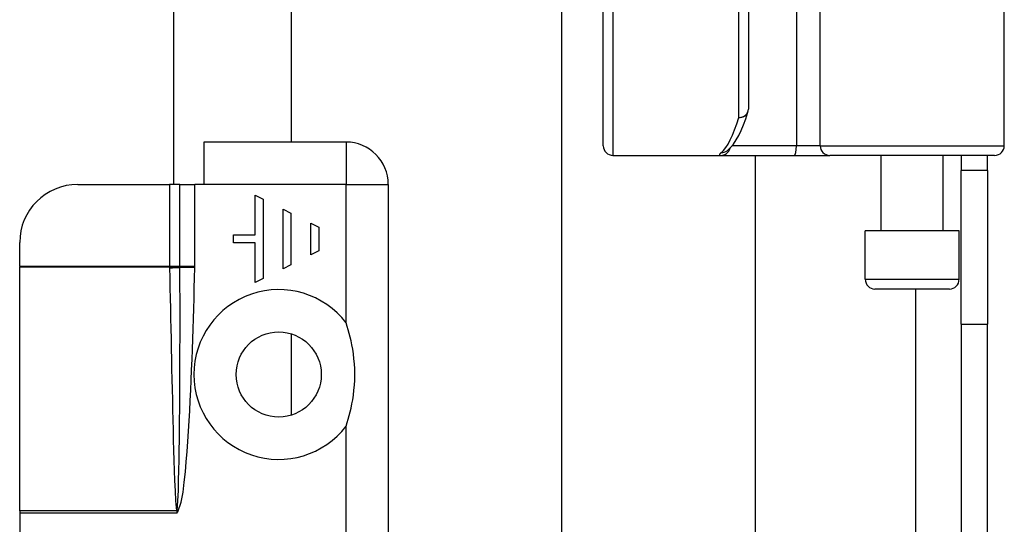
# Model space of a CAD drawing. Header units: inches. Extents: x 3 to 112, y 6 to 61.
# Tile 37 of 140: x 21.3 to 23.3, y 15.62 to 16.64. Entities that reach past the tile are written whole.
import ezdxf

# ---------------------------------------------------------------- set-up
doc = ezdxf.new("R2010")
doc.units = ezdxf.units.IN
doc.header["$MEASUREMENT"] = 0
doc.layers.add('Visible Edges(ANSI)', color=7, linetype='Continuous', lineweight=25)
doc.layers.add('Visible Tangent Edges(ANSI)', color=7, linetype='Continuous', lineweight=25)

msp = doc.modelspace()

# ---------------------------------------------------------------- linework, layer by layer
at = {"layer": 'Visible Edges(ANSI)'}
for p, q in [((21.6101, 20.1689), (21.6101, 16.3097)), ((21.8493, 20.0829), (21.8493, 16.3957)), ((22.3999, 14.1871), (22.3999, 17.1837)), ((23.3006, 16.3883), (23.3006, 16.973)), ((22.7799, 16.8687), (22.7799, 16.4624)), ((22.4846, 16.3883), (22.4846, 16.6776)), ((21.9611, 16.3957), (21.6721, 16.3957)), ((21.6721, 16.3957), (21.6721, 16.3097)), ((22.5043, 16.3687), (22.7237, 16.3687)), ((22.7237, 16.3687), (22.8732, 16.3687)), ((22.736, 16.3777), (22.7364, 16.3781)), ((22.7936, 16.3687), (22.7936, 14.1871)), ((22.8732, 16.3687), (22.9455, 16.3687)), ((23.2809, 16.3687), (22.9455, 16.3687)), ((23.0501, 16.2151), (23.0501, 16.3687)), ((23.1761, 16.2151), (23.1761, 16.3687)), ((23.2131, 16.3687), (23.2131, 16.3377)), ((23.2661, 16.3377), (23.2661, 16.3687)), ((23.2661, 16.3377), (23.2131, 16.3377)), ((23.2131, 16.0257), (23.2131, 16.3377)), ((23.2661, 16.3377), (23.2661, 16.0257)), ((21.4152, 16.3097), (21.6021, 16.3097)), ((21.6231, 16.3097), (21.6021, 16.3097)), ((21.6231, 16.3097), (21.6532, 16.3097)), ((21.6721, 16.3097), (21.6532, 16.3097)), ((22.0471, 16.3097), (22.0471, 14.7317)), ((21.7765, 16.2876), (21.7926, 16.2795)), ((21.7765, 16.2069), (21.7765, 16.2876)), ((21.7926, 16.2795), (21.7926, 16.1181)), ((21.833, 16.1383), (21.833, 16.2593)), ((21.833, 16.2593), (21.8491, 16.2513)), ((21.8491, 16.2513), (21.8491, 16.1463)), ((21.8895, 16.2311), (21.9056, 16.223)), ((21.8895, 16.1665), (21.8895, 16.2311)), ((21.9056, 16.223), (21.9056, 16.1746)), ((23.2085, 16.2151), (23.0176, 16.2151)), ((23.0176, 16.1167), (23.0176, 16.2151)), ((23.2085, 16.1167), (23.2085, 16.2151)), ((21.2971, 16.1425), (21.2971, 16.1915)), ((21.7321, 16.1907), (21.7321, 16.2069)), ((21.7321, 16.2069), (21.7765, 16.2069)), ((21.7765, 16.1907), (21.7321, 16.1907)), ((21.7765, 16.11), (21.7765, 16.1907)), ((21.9056, 16.1746), (21.8895, 16.1665)), ((21.2971, 16.1425), (21.2971, 16.1411)), ((21.2971, 15.6457), (21.2971, 16.1411)), ((21.8491, 16.1463), (21.833, 16.1383)), ((21.7926, 16.1181), (21.7765, 16.11)), ((23.1889, 16.097), (23.0373, 16.097)), ((23.2131, 16.0257), (23.2131, 13.5147)), ((23.2661, 13.5147), (23.2661, 16.0257)), ((21.8493, 16.0061), (21.8493, 15.8403)), ((21.2971, 15.6457), (21.2971, 15.6416)), ((21.2971, 15.6416), (21.2971, 15.5957))]:
    msp.add_line(p, q, dxfattribs=at)
at = {"layer": 'Visible Edges(ANSI)', "flags": 128}
for points in [[(22.7364, 16.3781), (22.7434, 16.3844), (22.7495, 16.3917), (22.7552, 16.4), (22.7604, 16.4093), (22.7654, 16.4196), (22.7701, 16.4309), (22.7746, 16.4433), (22.779, 16.4566)], [(21.9611, 15.8182), (21.9634, 15.8254), (21.9656, 15.8326), (21.9677, 15.8399), (21.9696, 15.8473), (21.9714, 15.855), (21.9731, 15.8633), (21.9747, 15.872), (21.9761, 15.8813), (21.9772, 15.8911), (21.9781, 15.9013), (21.9787, 15.912), (21.9789, 15.9232), (21.9787, 15.9344), (21.9781, 15.9451), (21.9772, 15.9553), (21.9761, 15.9651), (21.9747, 15.9744), (21.9731, 15.9832), (21.9714, 15.9914), (21.9696, 15.9991), (21.9677, 16.0065), (21.9656, 16.0138), (21.9634, 16.021), (21.9611, 16.0282)]]:
    msp.add_lwpolyline(points, dxfattribs=at)
at = {"layer": 'Visible Edges(ANSI)'}
msp.add_circle((21.8241, 15.9232), 0.0866, dxfattribs=at)
for centre, radius, start, end in [((22.7602, 16.4624), 0.0197, 342.9585, 0), ((21.9611, 16.3097), 0.086, 0, 90), ((22.5043, 16.3883), 0.0197, 180, 270), ((23.2809, 16.3883), 0.0197, 270, 0), ((21.4152, 16.1915), 0.1181, 90, 180), ((23.0373, 16.1167), 0.0197, 180, 270), ((23.1889, 16.1167), 0.0197, 270, 0)]:
    msp.add_arc(centre, radius, start, end, dxfattribs=at)
at = {"layer": 'Visible Tangent Edges(ANSI)'}
for p, q in [((22.8776, 16.973), (22.8776, 16.3883)), ((22.9258, 16.3883), (22.9258, 16.973)), ((22.7602, 16.4457), (22.7602, 16.8687)), ((22.5043, 16.6697), (22.5043, 16.3687)), ((21.9611, 16.3957), (21.9611, 16.3097)), ((22.8776, 16.3883), (22.7469, 16.3883)), ((22.9258, 16.3883), (22.8776, 16.3883)), ((22.9258, 16.3883), (23.3006, 16.3883)), ((21.6021, 16.3097), (21.6021, 16.1425)), ((21.6231, 16.1425), (21.6231, 16.3097)), ((21.6532, 16.1425), (21.6532, 16.3097)), ((21.9611, 16.3097), (21.6721, 16.3097)), ((21.9611, 16.0282), (21.9611, 16.3097)), ((21.9611, 16.3097), (22.0471, 16.3097)), ((21.6021, 16.1425), (21.2971, 16.1425)), ((21.6021, 16.1411), (21.2971, 16.1411)), ((21.6231, 16.1425), (21.6021, 16.1425)), ((21.6532, 16.1425), (21.6231, 16.1425)), ((21.6532, 16.1403), (21.6231, 16.1409)), ((23.0176, 16.1167), (23.2085, 16.1167)), ((23.1201, 16.097), (23.1201, 13.5147)), ((23.2131, 16.0257), (23.2661, 16.0257)), ((21.9611, 15.0014), (21.9611, 15.8182)), ((21.6164, 15.6457), (21.2971, 15.6457)), ((21.6171, 15.6416), (21.2971, 15.6416)), ((21.6165, 15.6451), (21.6171, 15.6416)), ((21.6171, 15.6416), (21.6176, 15.6453)), ((21.6171, 15.6416), (21.6191, 15.6439)), ((21.6191, 15.6439), (21.6176, 15.6453))]:
    msp.add_line(p, q, dxfattribs=at)
at = {"layer": 'Visible Tangent Edges(ANSI)', "flags": 128}
for points in [[(22.7244, 16.3742), (22.7238, 16.3737), (22.7233, 16.3733), (22.7229, 16.3729), (22.7225, 16.3725), (22.7221, 16.3721), (22.7218, 16.3718), (22.7215, 16.3714), (22.7213, 16.3711), (22.7211, 16.3708), (22.721, 16.3705), (22.7209, 16.3703), (22.7208, 16.37), (22.7208, 16.3698), (22.7208, 16.3696), (22.7209, 16.3694), (22.721, 16.3693), (22.7212, 16.3691), (22.7214, 16.369), (22.7217, 16.3689), (22.722, 16.3688), (22.7224, 16.3687), (22.7228, 16.3687), (22.7232, 16.3687), (22.7237, 16.3687)], [(21.6021, 16.1425), (21.6021, 16.1425), (21.6021, 16.1424), (21.6021, 16.1424), (21.6021, 16.1423), (21.6021, 16.1422), (21.6021, 16.1422), (21.6021, 16.1421), (21.6021, 16.1421), (21.6021, 16.142), (21.6021, 16.1419), (21.6021, 16.1419), (21.6021, 16.1418), (21.6021, 16.1417), (21.6021, 16.1417), (21.6021, 16.1416), (21.6021, 16.1416), (21.6021, 16.1415), (21.6021, 16.1414), (21.6021, 16.1414), (21.6021, 16.1413), (21.6021, 16.1413), (21.6021, 16.1412), (21.6021, 16.1411), (21.6021, 16.1411)], [(21.6021, 16.1411), (21.6021, 16.141), (21.6021, 16.141), (21.6021, 16.1409), (21.6021, 16.1409), (21.6021, 16.1409), (21.6021, 16.1408), (21.6021, 16.1408), (21.6021, 16.1407), (21.6021, 16.1407), (21.6021, 16.1407), (21.6021, 16.1406), (21.6021, 16.1406), (21.6021, 16.1405), (21.6021, 16.1405), (21.6021, 16.1404), (21.6021, 16.1404), (21.6021, 16.1404), (21.6021, 16.1403), (21.6021, 16.1403), (21.6021, 16.1402), (21.6021, 16.1402), (21.6021, 16.1402), (21.6021, 16.1401), (21.6021, 16.1401)], [(21.6021, 16.1401), (21.6025, 16.1195), (21.6029, 16.0989), (21.6033, 16.0783), (21.6037, 16.0576), (21.6042, 16.037), (21.6046, 16.0164), (21.605, 15.9958), (21.6054, 15.9752), (21.6059, 15.9546), (21.6063, 15.934), (21.6067, 15.9134), (21.6072, 15.8928), (21.6077, 15.8722), (21.6081, 15.8516), (21.6086, 15.831), (21.6092, 15.8104), (21.6097, 15.7898), (21.6103, 15.7692), (21.6109, 15.7486), (21.6116, 15.728), (21.6123, 15.7074), (21.6132, 15.6868), (21.6143, 15.6662), (21.6164, 15.6457)], [(21.6178, 15.6461), (21.6192, 15.6666), (21.62, 15.6872), (21.6205, 15.7078), (21.621, 15.7284), (21.6214, 15.749), (21.6217, 15.7696), (21.622, 15.7903), (21.6222, 15.8109), (21.6224, 15.8315), (21.6226, 15.8521), (21.6227, 15.8728), (21.6229, 15.8934), (21.623, 15.914), (21.6231, 15.9347), (21.6232, 15.9553), (21.6232, 15.9759), (21.6233, 15.9965), (21.6233, 16.0172), (21.6233, 16.0378), (21.6233, 16.0584), (21.6233, 16.0791), (21.6232, 16.0997), (21.6232, 16.1203), (21.6231, 16.1409)], [(21.6191, 15.6439), (21.6258, 15.6634), (21.6294, 15.6839), (21.632, 15.7045), (21.6342, 15.7251), (21.6361, 15.7458), (21.6378, 15.7666), (21.6393, 15.7873), (21.6407, 15.8081), (21.642, 15.8288), (21.6431, 15.8496), (21.6442, 15.8703), (21.6452, 15.8911), (21.6462, 15.9118), (21.647, 15.9326), (21.6478, 15.9534), (21.6486, 15.9741), (21.6493, 15.9949), (21.65, 16.0157), (21.6506, 16.0365), (21.6512, 16.0572), (21.6518, 16.078), (21.6523, 16.0988), (21.6527, 16.1196), (21.6532, 16.1403)], [(21.6231, 16.1423), (21.6231, 16.1423), (21.6231, 16.1423), (21.6231, 16.1424), (21.6231, 16.1424), (21.6231, 16.1424), (21.6231, 16.1424), (21.6231, 16.1424), (21.6231, 16.1424), (21.6231, 16.1424), (21.6231, 16.1424), (21.6231, 16.1424), (21.6231, 16.1424), (21.6231, 16.1424), (21.6231, 16.1425), (21.6231, 16.1425), (21.6231, 16.1425), (21.6231, 16.1425), (21.6231, 16.1425), (21.6231, 16.1425), (21.6231, 16.1425), (21.6231, 16.1425), (21.6231, 16.1425), (21.6231, 16.1425), (21.6231, 16.1425)], [(21.6231, 16.1409), (21.6231, 16.141), (21.6231, 16.1411), (21.6231, 16.1411), (21.6231, 16.1412), (21.6231, 16.1412), (21.6231, 16.1413), (21.6231, 16.1413), (21.6231, 16.1414), (21.6231, 16.1415), (21.6231, 16.1415), (21.6231, 16.1416), (21.6231, 16.1416), (21.6231, 16.1417), (21.6231, 16.1418), (21.6231, 16.1418), (21.6231, 16.1419), (21.6231, 16.1419), (21.6231, 16.142), (21.6231, 16.142), (21.6231, 16.1421), (21.6231, 16.1422), (21.6231, 16.1422), (21.6231, 16.1423), (21.6231, 16.1423)], [(21.6532, 16.1403), (21.6532, 16.1404), (21.6532, 16.1405), (21.6532, 16.1406), (21.6532, 16.1407), (21.6532, 16.1408), (21.6532, 16.1409), (21.6532, 16.141), (21.6532, 16.1411), (21.6532, 16.1412), (21.6532, 16.1413), (21.6532, 16.1413), (21.6532, 16.1414), (21.6532, 16.1415), (21.6532, 16.1416), (21.6532, 16.1417), (21.6532, 16.1418), (21.6532, 16.1419), (21.6532, 16.142), (21.6532, 16.1421), (21.6532, 16.1422), (21.6532, 16.1423), (21.6532, 16.1424), (21.6532, 16.1425), (21.6532, 16.1425)], [(21.6164, 15.6457), (21.6164, 15.6457), (21.6164, 15.6457), (21.6164, 15.6457), (21.6164, 15.6456), (21.6164, 15.6456), (21.6164, 15.6456), (21.6164, 15.6456), (21.6164, 15.6455), (21.6164, 15.6455), (21.6164, 15.6455), (21.6164, 15.6455), (21.6164, 15.6454), (21.6164, 15.6454), (21.6165, 15.6454), (21.6165, 15.6454), (21.6165, 15.6453), (21.6165, 15.6453), (21.6165, 15.6453), (21.6165, 15.6453), (21.6165, 15.6452), (21.6165, 15.6452), (21.6165, 15.6452), (21.6165, 15.6452), (21.6165, 15.6451)], [(21.6176, 15.6453), (21.6176, 15.6453), (21.6176, 15.6453), (21.6176, 15.6454), (21.6176, 15.6454), (21.6176, 15.6454), (21.6176, 15.6455), (21.6177, 15.6455), (21.6177, 15.6455), (21.6177, 15.6456), (21.6177, 15.6456), (21.6177, 15.6456), (21.6177, 15.6457), (21.6177, 15.6457), (21.6177, 15.6457), (21.6177, 15.6458), (21.6177, 15.6458), (21.6177, 15.6458), (21.6177, 15.6459), (21.6177, 15.6459), (21.6177, 15.6459), (21.6177, 15.646), (21.6177, 15.646), (21.6178, 15.646), (21.6178, 15.6461)]]:
    msp.add_lwpolyline(points, dxfattribs=at)
at = {"layer": 'Visible Tangent Edges(ANSI)'}
msp.add_arc((21.8241, 15.9232), 0.1726, 37.4694, 322.5306, dxfattribs=at)
for centre, major_axis, ratio, start_param, end_param in [((22.7602, 16.4624), (0.0197, 0), 0.845842, 4.712389, 6.283185), ((22.7602, 16.4624), (0.0188, -0.0058), 0.834757, 4.962887, 6.283185), ((22.7106, 16.8687), (0, -0.5), 0.185699, 0.148494, 0.562654), ((22.7237, 16.3883), (0, -0.0197), 0.985236, 0, 1.320384), ((22.7244, 16.3936), (0.012, -0.0156), 0.971402, 5.610492, 6.283185), ((22.8732, 16.3883), (0, -0.0197), 0.225879, 0, 1.570796), ((22.9455, 16.3883), (0, -0.0197), 0.998608, 4.712389, 6.283185), ((21.6021, 16.1424), (0.0275, 0.001), 0.047596, 4.71061, 5.58098), ((21.6021, 16.1414), (-0.0276, -0.0005), 0.04762, 1.569859, 2.438449), ((21.6164, 15.647), (0.0268, 0.0064), 0.046335, 4.701347, 4.753684), ((21.6165, 15.6463), (-0.0273, -0.0034), 0.040384, 1.565785, 1.605152)]:
    msp.add_ellipse(centre, major_axis=major_axis, ratio=ratio, start_param=start_param, end_param=end_param, dxfattribs=at)

doc.saveas('drawing.dxf')
